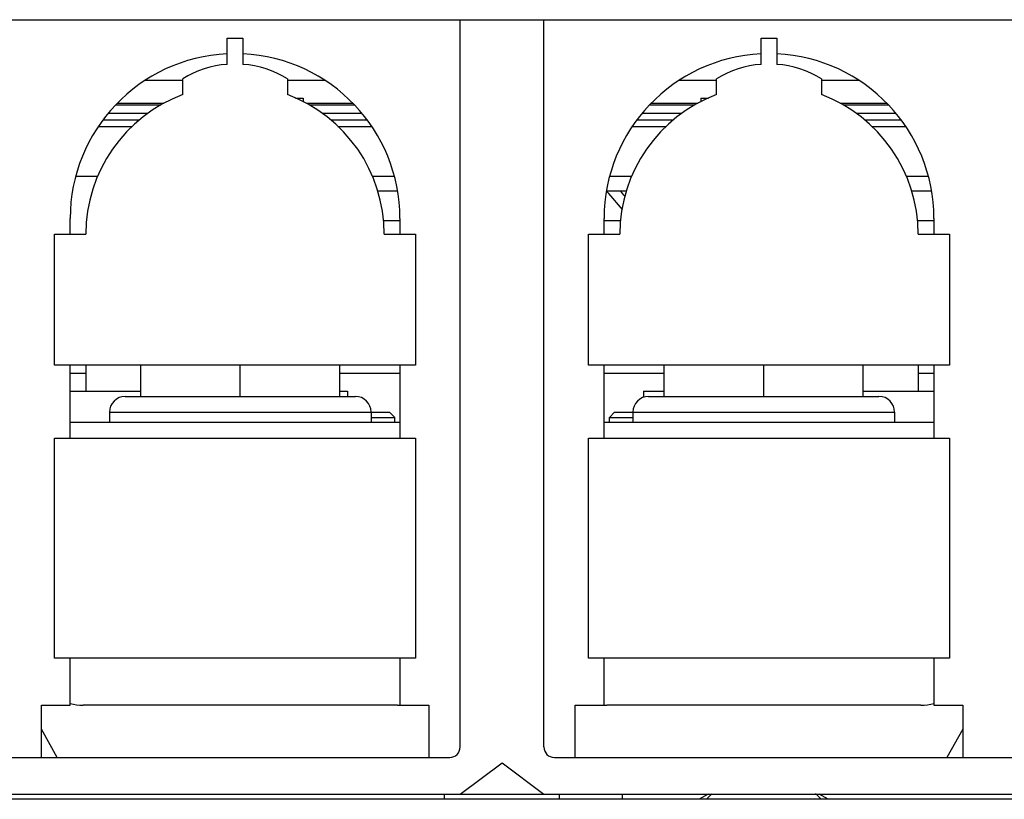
# Model space of a CAD drawing. Extents: x 33 to 410, y 33 to 287.
# Tile 10 of 90: x 89.51 to 98.92, y 73.87 to 81.32. Entities that reach past the tile are written whole.
import ezdxf

# ---------------------------------------------------------------- set-up
doc = ezdxf.new("R2010")
doc.units = 0
doc.header["$LTSCALE"] = 23.1
doc.layers.add('ALL_AXIS', color=7, linetype='CONTINUOUS')
doc.layers.add('ALL_FEATURES', color=7, linetype='CONTINUOUS')

msp = doc.modelspace()

# ---------------------------------------------------------------- linework, layer by layer
at = {"layer": 'ALL_AXIS', "color": 7, "linetype": 'CONTINUOUS'}
for p, q in [((90.144, 78.022), (90.144, 77.772)), ((98.094, 78.022), (98.094, 77.772))]:
    msp.add_line(p, q, dxfattribs=at)
for start, end in [(131.30568, 136.94952), (43.05048, 48.69432)]:
    msp.add_arc((96.619, 73.362), 0.75, start, end, dxfattribs=at)
at = {"layer": 'ALL_FEATURES', "color": 7, "linetype": 'CONTINUOUS'}
for p, q in [((83.869, 81.322), (111.969, 81.322)), ((93.719, 74.372), (93.719, 81.322)), ((94.519, 74.372), (94.519, 81.322)), ((91.494, 80.8952), (91.494, 81.1452)), ((91.494, 81.1452), (91.644, 81.1452)), ((91.644, 81.1452), (91.644, 80.8952)), ((96.594, 80.8952), (96.594, 81.1452)), ((96.594, 81.1452), (96.744, 81.1452)), ((96.744, 81.1452), (96.744, 80.8952)), ((91.069, 80.6064), (91.069, 80.7564)), ((92.069, 80.7564), (92.069, 80.6064)), ((96.169, 80.6064), (96.169, 80.7564)), ((97.169, 80.7564), (97.169, 80.6064)), ((90.8877, 80.522), (90.4434, 80.522)), ((92.1462, 80.572), (92.219, 80.572)), ((92.219, 80.572), (92.219, 80.5395)), ((92.6947, 80.522), (92.2503, 80.522)), ((95.9877, 80.522), (95.5434, 80.522)), ((96.019, 80.572), (96.019, 80.5395)), ((96.0191, 80.572), (96.0919, 80.572)), ((97.7947, 80.522), (97.3503, 80.522)), ((90.6537, 80.362), (90.3059, 80.362)), ((92.8322, 80.362), (92.4844, 80.362)), ((95.7537, 80.362), (95.4059, 80.362)), ((97.9322, 80.362), (97.5844, 80.362)), ((90.2567, 79.822), (90.046, 79.822)), ((93.0921, 79.822), (92.8814, 79.822)), ((95.3567, 79.822), (95.146, 79.822)), ((98.1921, 79.822), (97.9814, 79.822)), ((89.994, 79.272), (89.994, 79.422)), ((92.9861, 79.402), (93.144, 79.402)), ((93.144, 79.422), (93.144, 79.272)), ((95.094, 79.272), (95.094, 79.422)), ((95.094, 79.402), (95.2519, 79.402)), ((98.0861, 79.402), (98.244, 79.402)), ((98.244, 79.422), (98.244, 79.272)), ((89.844, 78.022), (89.844, 79.272)), ((89.844, 79.272), (90.144, 79.272)), ((92.994, 79.272), (93.294, 79.272)), ((93.294, 79.272), (93.294, 78.022)), ((94.944, 78.022), (94.944, 79.272)), ((94.944, 79.272), (95.244, 79.272)), ((98.094, 79.272), (98.394, 79.272)), ((98.394, 79.272), (98.394, 78.022)), ((93.294, 78.022), (89.844, 78.022)), ((89.994, 77.322), (89.994, 78.022)), ((90.669, 77.722), (90.669, 78.022)), ((91.619, 77.722), (91.619, 78.022)), ((92.569, 77.722), (92.569, 78.022)), ((93.144, 78.022), (93.144, 77.322)), ((98.394, 78.022), (94.944, 78.022)), ((95.094, 77.322), (95.094, 78.022)), ((95.669, 77.722), (95.669, 78.022)), ((96.619, 77.722), (96.619, 78.022)), ((97.569, 77.722), (97.569, 78.022)), ((98.244, 78.022), (98.244, 77.322)), ((89.994, 77.772), (90.669, 77.772)), ((90.519, 77.722), (92.719, 77.722)), ((92.569, 77.772), (92.644, 77.772)), ((92.644, 77.772), (92.644, 77.722)), ((95.469, 77.772), (95.469, 77.7128)), ((95.469, 77.772), (95.669, 77.772)), ((95.519, 77.722), (97.719, 77.722)), ((97.569, 77.772), (98.244, 77.772)), ((90.369, 77.572), (90.369, 77.472)), ((92.869, 77.572), (92.869, 77.472)), ((92.869, 77.572), (93.044, 77.572)), ((92.869, 77.522), (93.094, 77.522)), ((93.094, 77.522), (93.044, 77.572)), ((93.094, 77.472), (93.094, 77.522)), ((95.144, 77.522), (95.194, 77.572)), ((95.144, 77.472), (95.144, 77.522)), ((95.144, 77.522), (95.369, 77.522)), ((95.194, 77.572), (95.369, 77.572)), ((95.369, 77.572), (95.369, 77.472)), ((97.869, 77.572), (97.869, 77.472)), ((93.144, 77.472), (89.994, 77.472)), ((98.244, 77.472), (95.094, 77.472)), ((89.844, 75.222), (89.844, 77.322)), ((89.844, 77.322), (93.294, 77.322)), ((93.294, 77.322), (93.294, 75.222)), ((94.944, 75.222), (94.944, 77.322)), ((94.944, 77.322), (98.394, 77.322)), ((98.394, 77.322), (98.394, 75.222)), ((93.294, 75.222), (89.844, 75.222)), ((89.994, 74.772), (89.994, 75.222)), ((93.144, 75.222), (93.144, 74.772)), ((98.394, 75.222), (94.944, 75.222)), ((95.094, 74.772), (95.094, 75.222)), ((98.244, 75.222), (98.244, 74.772)), ((89.719, 74.272), (89.719, 74.772)), ((89.719, 74.772), (89.994, 74.772)), ((93.119, 74.772), (90.119, 74.772)), ((93.144, 74.772), (93.419, 74.772)), ((93.419, 74.772), (93.419, 74.272)), ((94.819, 74.272), (94.819, 74.772)), ((94.819, 74.772), (95.094, 74.772)), ((98.119, 74.772), (95.119, 74.772)), ((98.244, 74.772), (98.519, 74.772)), ((98.519, 74.772), (98.519, 74.272)), ((89.869, 74.272), (89.719, 74.542)), ((98.519, 74.542), (98.369, 74.272)), ((84.719, 74.272), (93.619, 74.272)), ((93.719, 73.922), (94.119, 74.222)), ((94.119, 74.222), (94.519, 73.922)), ((94.619, 74.272), (103.519, 74.272)), ((84.419, 73.922), (111.0854, 73.922)), ((93.569, 73.872), (93.569, 73.922)), ((94.669, 73.872), (94.669, 73.922)), ((95.269, 73.872), (95.269, 73.922)), ((96.089, 73.922), (96.0024, 73.872)), ((97.2357, 73.872), (97.1491, 73.922)), ((111.0849, 73.872), (82.3732, 73.872))]:
    msp.add_line(p, q, dxfattribs=at)
at = {"layer": 'ALL_FEATURES', "color": 9, "linetype": 'CONTINUOUS'}
for p, q in [((91.069, 80.742), (90.7129, 80.742)), ((92.4252, 80.742), (92.069, 80.742)), ((96.169, 80.742), (95.8129, 80.742)), ((97.5252, 80.742), (97.169, 80.742)), ((90.8585, 80.5044), (90.4254, 80.5044)), ((92.7127, 80.5044), (92.2796, 80.5044)), ((95.9585, 80.5044), (95.5254, 80.5044)), ((97.8127, 80.5044), (97.3796, 80.5044)), ((90.7364, 80.4264), (90.36, 80.4264)), ((92.7781, 80.4264), (92.4016, 80.4264)), ((95.8364, 80.4264), (95.46, 80.4264)), ((97.8781, 80.4264), (97.5016, 80.4264)), ((90.2661, 80.302), (90.5876, 80.302)), ((92.5505, 80.302), (92.8719, 80.302)), ((95.3661, 80.302), (95.6876, 80.302)), ((97.6505, 80.302), (97.9719, 80.302)), ((90.369, 77.572), (92.869, 77.572)), ((95.369, 77.572), (97.869, 77.572))]:
    msp.add_line(p, q, dxfattribs=at)
at = {"layer": 'ALL_FEATURES', "color": 3, "linetype": 'CONTINUOUS'}
for p, q in [((93.1197, 79.682), (92.9311, 79.682)), ((95.3069, 79.682), (95.1184, 79.682)), ((98.2197, 79.682), (98.0311, 79.682)), ((90.144, 77.942), (89.994, 77.942)), ((93.144, 77.942), (92.569, 77.942)), ((95.669, 77.942), (95.094, 77.942)), ((98.244, 77.942), (98.094, 77.942))]:
    msp.add_line(p, q, dxfattribs=at)
at = {"layer": 'ALL_FEATURES', "color": 7, "linetype": 'CONTINUOUS'}
for centre, radius, start, end in [((91.569, 79.422), 1.575, 92.7294, 180), ((91.569, 79.422), 1.575, 0, 87.2706), ((96.669, 79.422), 1.575, 92.7294, 180), ((96.669, 79.422), 1.575, 0, 87.2706), ((91.569, 79.9456), 0.9526, 94.5157, 121.66025), ((91.569, 79.9456), 0.9526, 58.33975, 85.4843), ((96.669, 79.9456), 0.9526, 94.5157, 121.66025), ((96.669, 79.9456), 0.9526, 58.33975, 85.4843), ((91.569, 79.272), 1.425, 110.54098, 180), ((91.569, 79.272), 1.425, 0, 69.45902), ((96.669, 79.272), 1.425, 110.54098, 180), ((96.669, 79.272), 1.425, 0, 69.45902), ((90.189, 75.372), 6.55, 39.15588, 41.14422), ((90.519, 77.572), 0.15, 90, 180), ((92.719, 77.572), 0.15, 0, 90), ((95.519, 77.572), 0.15, 90, 180), ((97.719, 77.572), 0.15, 0, 90), ((90.119, 75.272), 0.5, 255.47909, 270), ((93.119, 75.272), 0.5, 270, 272.87233), ((95.119, 75.272), 0.5, 267.12767, 270), ((98.119, 75.272), 0.5, 270, 284.52091), ((93.619, 74.372), 0.1, 270, 360), ((94.619, 74.372), 0.1, 180, 270)]:
    msp.add_arc(centre, radius, start, end, dxfattribs=at)
at = {"layer": 'ALL_FEATURES', "color": 3, "linetype": 'CONTINUOUS'}
msp.add_arc((90.189, 75.372), 6.65, 39.86147, 40.4066, dxfattribs=at)

doc.saveas('drawing.dxf')
